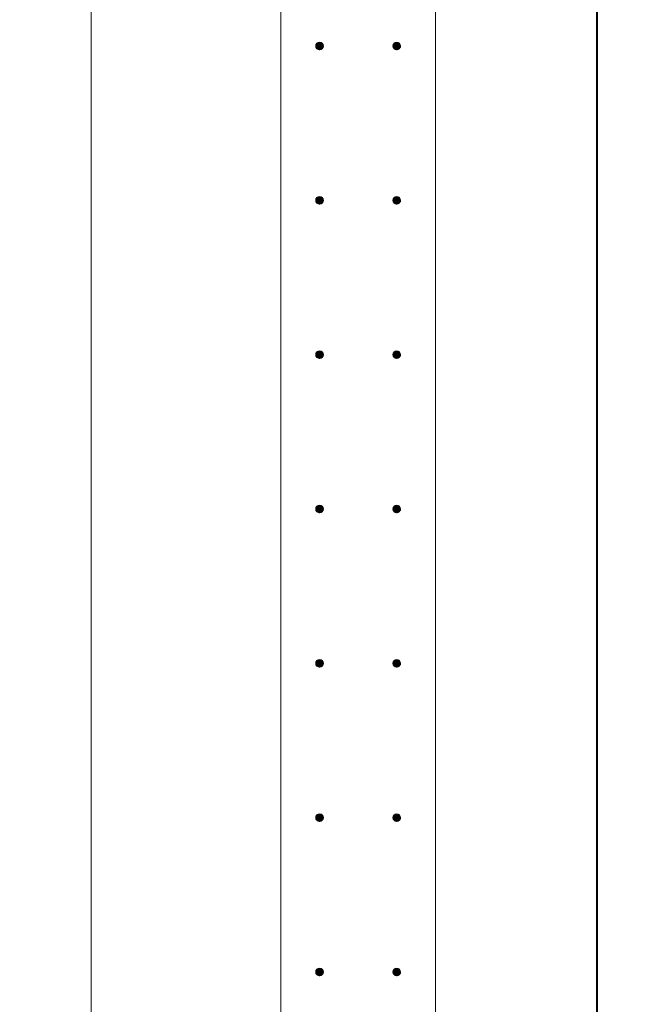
# Model space of a CAD drawing. Header units: millimetres. Extents: x 25691 to 55844, y 7165 to 18405.
# Tile 37 of 72: x 34242 to 35027, y 14458 to 15734. Entities that reach past the tile are written whole.
import ezdxf

# ---------------------------------------------------------------- set-up
doc = ezdxf.new("R2010")
doc.units = ezdxf.units.MM
doc.linetypes.add('ADSK_Линия сетки', pattern=[625, 500, -62.5, 0, -62.5])
for name, color, linetype, lineweight in [('A-____-____-DIMS', 211, 'Continuous', 9), ('A-____-____-DIMS-25', 211, 'Continuous', 9), ('A-WALL-____-MCUT', 113, 'Continuous', 50), ('S-GRID-____-OTLN', 1, 'Continuous', 9), ('S-RBAR-____-MCUT', 171, 'Continuous', 20)]:
    doc.layers.add(name, color=color, linetype=linetype, lineweight=lineweight)
doc.styles.add('GOST Common_I_1', font='GOST Common Italic.ttf', dxfattribs={"width": 0.8, "height": 62.5})
doc.dimstyles.new('ADSK_Для_арматуры_Основной_2_5_мм_шаг_кол-во_Стрелки_точный', dxfattribs={"dimscale": 304.8, "dimtxt": 0.206224, "dimasz": 0.246063, "dimexe": 0.123031, "dimexo": 0.000403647, "dimgap": 0.032808, "dimtad": 1, "dimdec": 0, "dimlfac": 304.8, "dimdsep": 46, "dimtxsty": 'GOST Common_I_1', "dimsah": 1, "dimcen": 0.09, "dimdle": 0.123031, "dimazin": 0, "dimtfac": 1, "dimtdec": 4, "dimtix": 1, "dimtmove": 0, "dimatfit": 3, "dimfxl": 1, "dimtvp": 1, "dimtfill": 1, "dimtolj": 1, "dimtzin": 0, "dimarcsym": 2})
doc.dimstyles.new('ADSK_Округление_5мм__Узкий__1', dxfattribs={"dimscale": 304.8, "dimtxt": 0.206224, "dimasz": 0.147638, "dimexe": 0.123031, "dimexo": 0.000269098, "dimgap": 0.032808, "dimtad": 1, "dimdec": 0, "dimlfac": 304.8, "dimrnd": 5, "dimdsep": 46, "dimtxsty": 'GOST Common_I_1', "dimblk1": 'OBLIQUE', "dimblk2": 'OBLIQUE', "dimsah": 1, "dimcen": 0.09, "dimdle": 0.123031, "dimazin": 0, "dimtfac": 1, "dimtdec": 4, "dimtix": 1, "dimtmove": 0, "dimatfit": 3, "dimfxl": 1, "dimtvp": 1, "dimtfill": 1, "dimtolj": 1, "dimtzin": 0, "dimlwd": 20, "dimlwe": 20, "dimarcsym": 2})

# ---------------------------------------------------------------- blocks, each defined once
blk = doc.blocks.new('DIMBLOCK50-КЖ1_ПЭ_ВЭ8_Армирование_Вертикальное')
at = {"layer": 'A-____-____-DIMS-25', "lineweight": 40}
for p, q in [((34988.9, 16100), (34966.4, 16122.5)), ((34988.9, 16100), (35011.4, 16077.5)), ((34988.9, 9300), (34966.4, 9322.5)), ((34988.9, 9300), (35011.4, 9277.5))]:
    blk.add_line(p, q, dxfattribs=at)
at = {"layer": 'A-____-____-DIMS-25', "lineweight": 20}
for p, q in [((34988.9, 16100), (34760, 16100)), ((34988.9, 16100), (34988.9, 9300)), ((34988.9, 16100), (35026.4, 16100)), ((34988.9, 9300), (34760, 9300)), ((34988.9, 9300), (35026.4, 9300))]:
    blk.add_line(p, q, dxfattribs=at)
at = {"layer": 'A-____-____-DIMS-25', "color": 0, "lineweight": 20, "insert": (34897.2, 12629.7), "char_height": 62.5, "width": 168.756, "attachment_point": 1, "rotation": 90, "line_spacing_factor": 1.022761, "style": 'GOST Common_I_1', "bg_fill": 3, "box_fill_scale": 1.25, "bg_fill_color": 256, "bg_fill_true_color": 13158600, "bg_fill_transparency": 0}
blk.add_mtext('6800', dxfattribs=at)
blk = doc.blocks.new('_Oblique')
at = {"color": 0, "linetype": 'ByBlock', "lineweight": -2}
blk.add_line((-0.5, -0.5), (0.5, 0.5), dxfattribs=at)
blk = doc.blocks.new('DIMBLOCK59-КЖ1_ПЭ_ВЭ8_Армирование_Вертикальное')
at = {"layer": 'A-____-____-DIMS-25', "lineweight": 20}
for p, q in [((34334.3, 9500), (34334.3, 16337.5)), ((34334.3, 16300), (34296.8, 16300)), ((34334.3, 16300), (34600, 16300)), ((34334.3, 9500), (34296.8, 9500)), ((34334.3, 9500), (34600, 9500))]:
    blk.add_line(p, q, dxfattribs=at)
at = {"layer": 'A-____-____-DIMS-25', "lineweight": 40}
for p, q in [((34334.3, 16300), (34311.8, 16322.5)), ((34334.3, 16300), (34356.8, 16277.5)), ((34334.3, 9500), (34311.8, 9522.5)), ((34334.3, 9500), (34356.8, 9477.5))]:
    blk.add_line(p, q, dxfattribs=at)
at = {"layer": 'A-____-____-DIMS-25', "color": 0, "lineweight": 20, "insert": (34242.7, 12829.7), "char_height": 62.5, "width": 168.756, "attachment_point": 1, "rotation": 90, "line_spacing_factor": 1.022761, "style": 'GOST Common_I_1', "bg_fill": 3, "box_fill_scale": 1.25, "bg_fill_color": 256, "bg_fill_true_color": 13158600, "bg_fill_transparency": 0}
blk.add_mtext('6800', dxfattribs=at)
blk = doc.blocks.new('DIMBLOCK120-КЖ1_ПЭ_ВЭ8_Армирование_Вертикальное')
at = {"layer": 'A-____-____-DIMS-25', "lineweight": 40}
for points in [[(34989.9, 16100), (34980, 16025), (34999.8, 16025)], [(34989.9, 9300), (34999.8, 9375), (34980, 9375)]]:
    blk.add_hatch(color=256, dxfattribs=at).paths.add_polyline_path(points)
at = {"layer": 'A-____-____-DIMS-25'}
for p, q in [((34989.9, 16137.5), (34989.9, 9262.5)), ((34989.9, 16100), (34767.5, 16100)), ((34989.9, 16100), (35027.4, 16100)), ((34989.9, 9300), (34767.5, 9300)), ((34989.9, 9300), (35027.4, 9300))]:
    blk.add_line(p, q, dxfattribs=at)
at = {"layer": 'A-____-____-DIMS-25', "lineweight": 40}
for p, q in [((34989.9, 16100), (34980, 16025)), ((34999.8, 16025), (34989.9, 16100)), ((34980, 16025), (34999.8, 16025)), ((34999.8, 9375), (34980, 9375)), ((34980, 9375), (34989.9, 9300)), ((34989.9, 9300), (34999.8, 9375))]:
    blk.add_line(p, q, dxfattribs=at)
at = {"layer": 'A-____-____-DIMS-25', "color": 0, "insert": (34898.2, 12508.8), "char_height": 62.5, "width": 458.964, "attachment_point": 1, "rotation": 90, "line_spacing_factor": 1.022761, "style": 'GOST Common_I_1', "bg_fill": 3, "box_fill_scale": 1.25, "bg_fill_color": 256, "bg_fill_true_color": 13158600, "bg_fill_transparency": 0}
blk.add_mtext('400x17=6800', dxfattribs=at)
blk = doc.blocks.new('_None')
blk = doc.blocks.new('DIMBLOCK121-КЖ1_ПЭ_ВЭ8_Армирование_Вертикальное')
at = {"layer": 'A-____-____-DIMS-25', "lineweight": 40}
for points in [[(34334.3, 16300), (34324.5, 16225), (34344.2, 16225)], [(34334.3, 9500), (34344.2, 9575), (34324.5, 9575)]]:
    blk.add_hatch(color=256, dxfattribs=at).paths.add_polyline_path(points)
at = {"layer": 'A-____-____-DIMS-25'}
for p, q in [((34334.3, 16337.5), (34334.3, 9462.5)), ((34334.3, 16300), (34296.8, 16300)), ((34334.3, 16300), (34592.5, 16300)), ((34334.3, 9500), (34296.8, 9500)), ((34334.3, 9500), (34592.5, 9500))]:
    blk.add_line(p, q, dxfattribs=at)
at = {"layer": 'A-____-____-DIMS-25', "lineweight": 40}
for p, q in [((34334.3, 16300), (34324.5, 16225)), ((34344.2, 16225), (34334.3, 16300)), ((34324.5, 16225), (34344.2, 16225)), ((34344.2, 9575), (34324.5, 9575)), ((34324.5, 9575), (34334.3, 9500)), ((34334.3, 9500), (34344.2, 9575))]:
    blk.add_line(p, q, dxfattribs=at)
at = {"layer": 'A-____-____-DIMS-25', "color": 0, "insert": (34242.7, 12708.8), "char_height": 62.5, "width": 458.964, "attachment_point": 1, "rotation": 90, "line_spacing_factor": 1.022761, "style": 'GOST Common_I_1', "bg_fill": 3, "box_fill_scale": 1.25, "bg_fill_color": 256, "bg_fill_true_color": 13158600, "bg_fill_transparency": 0}
blk.add_mtext('400x17=6800', dxfattribs=at)

msp = doc.modelspace()

# ---------------------------------------------------------------- hatches: boundary and pattern name
at = {"layer": 'S-RBAR-____-MCUT'}
h = msp.add_hatch(color=256, dxfattribs=at)
edge = h.paths.add_edge_path()
edge.add_arc((34630, 15700.001), 5, 0, 360)
for points in [[(34630, 15695.001), (34634.7553, 15698.4559), (34632.9389, 15704.0461), (34627.0611, 15704.0461), (34625.2447, 15698.4559)], [(34730, 15695.001), (34734.7553, 15698.4559), (34732.9389, 15704.0461), (34727.0611, 15704.0461), (34725.2447, 15698.4559)], [(34630, 15495.001), (34634.7553, 15498.4559), (34632.9389, 15504.0461), (34627.0611, 15504.0461), (34625.2447, 15498.4559)], [(34730, 15495.001), (34734.7553, 15498.4559), (34732.9389, 15504.0461), (34727.0611, 15504.0461), (34725.2447, 15498.4559)], [(34630, 15295.001), (34634.7553, 15298.4559), (34632.9389, 15304.0461), (34627.0611, 15304.0461), (34625.2447, 15298.4559)], [(34730, 15295.001), (34734.7553, 15298.4559), (34732.9389, 15304.0461), (34727.0611, 15304.0461), (34725.2447, 15298.4559)], [(34630, 15095.001), (34634.7553, 15098.4559), (34632.9389, 15104.0461), (34627.0611, 15104.0461), (34625.2447, 15098.4559)], [(34730, 15095.001), (34734.7553, 15098.4559), (34732.9389, 15104.0461), (34727.0611, 15104.0461), (34725.2447, 15098.4559)], [(34630, 14895.001), (34634.7553, 14898.4559), (34632.9389, 14904.0461), (34627.0611, 14904.0461), (34625.2447, 14898.4559)], [(34730, 14895.001), (34734.7553, 14898.4559), (34732.9389, 14904.0461), (34727.0611, 14904.0461), (34725.2447, 14898.4559)], [(34630, 14695.001), (34634.7553, 14698.4559), (34632.9389, 14704.0461), (34627.0611, 14704.0461), (34625.2447, 14698.4559)], [(34730, 14695.001), (34734.7553, 14698.4559), (34732.9389, 14704.0461), (34727.0611, 14704.0461), (34725.2447, 14698.4559)], [(34630, 14495.001), (34634.7553, 14498.4559), (34632.9389, 14504.0461), (34627.0611, 14504.0461), (34625.2447, 14498.4559)], [(34730, 14495.001), (34734.7553, 14498.4559), (34732.9389, 14504.0461), (34727.0611, 14504.0461), (34725.2447, 14498.4559)]]:
    msp.add_hatch(color=256, dxfattribs=at).paths.add_polyline_path(points)
h = msp.add_hatch(color=256, dxfattribs=at)
edge = h.paths.add_edge_path()
edge.add_arc((34730, 15700.001), 5, 0, 360)
h = msp.add_hatch(color=256, dxfattribs=at)
edge = h.paths.add_edge_path()
edge.add_arc((34630, 15500.001), 5, 0, 360)
h = msp.add_hatch(color=256, dxfattribs=at)
edge = h.paths.add_edge_path()
edge.add_arc((34730, 15500.001), 5, 0, 360)
h = msp.add_hatch(color=256, dxfattribs=at)
edge = h.paths.add_edge_path()
edge.add_arc((34630, 15300.001), 5, 0, 360)
h = msp.add_hatch(color=256, dxfattribs=at)
edge = h.paths.add_edge_path()
edge.add_arc((34730, 15300.001), 5, 0, 360)
h = msp.add_hatch(color=256, dxfattribs=at)
edge = h.paths.add_edge_path()
edge.add_arc((34630, 15100.001), 5, 0, 360)
h = msp.add_hatch(color=256, dxfattribs=at)
edge = h.paths.add_edge_path()
edge.add_arc((34730, 15100.001), 5, 0, 360)
h = msp.add_hatch(color=256, dxfattribs=at)
edge = h.paths.add_edge_path()
edge.add_arc((34630, 14900.001), 5, 0, 360)
h = msp.add_hatch(color=256, dxfattribs=at)
edge = h.paths.add_edge_path()
edge.add_arc((34730, 14900.001), 5, 0, 360)
h = msp.add_hatch(color=256, dxfattribs=at)
edge = h.paths.add_edge_path()
edge.add_arc((34630, 14700.001), 5, 0, 360)
h = msp.add_hatch(color=256, dxfattribs=at)
edge = h.paths.add_edge_path()
edge.add_arc((34730, 14700.001), 5, 0, 360)
h = msp.add_hatch(color=256, dxfattribs=at)
edge = h.paths.add_edge_path()
edge.add_arc((34630, 14500.001), 5, 0, 360)
h = msp.add_hatch(color=256, dxfattribs=at)
edge = h.paths.add_edge_path()
edge.add_arc((34730, 14500.001), 5, 0, 360)

# ---------------------------------------------------------------- linework, layer by layer
at = {"layer": 'A-WALL-____-MCUT', "lineweight": 9}
for p, q in [((34780, 9000), (34780, 16650.001)), ((34580, 16450.001), (34580, 9000))]:
    msp.add_line(p, q, dxfattribs=at)
at = {"layer": 'S-GRID-____-OTLN', "linetype": 'ADSK_Линия сетки'}
msp.add_line((34580, 18205.465), (34580, 7369.9611), dxfattribs=at)
at = {"layer": 'S-RBAR-____-MCUT'}
for p, q in [((34627.0611, 15704.0461), (34625.2447, 15698.4559)), ((34625.2447, 15698.4559), (34630, 15695.001)), ((34632.9389, 15704.0461), (34627.0611, 15704.0461)), ((34630, 15695.001), (34634.7553, 15698.4559)), ((34634.7553, 15698.4559), (34632.9389, 15704.0461)), ((34727.0611, 15704.0461), (34725.2447, 15698.4559)), ((34725.2447, 15698.4559), (34730, 15695.001)), ((34732.9389, 15704.0461), (34727.0611, 15704.0461)), ((34730, 15695.001), (34734.7553, 15698.4559)), ((34734.7553, 15698.4559), (34732.9389, 15704.0461)), ((34627.0611, 15504.0461), (34625.2447, 15498.4559)), ((34625.2447, 15498.4559), (34630, 15495.001)), ((34632.9389, 15504.0461), (34627.0611, 15504.0461)), ((34630, 15495.001), (34634.7553, 15498.4559)), ((34634.7553, 15498.4559), (34632.9389, 15504.0461)), ((34727.0611, 15504.0461), (34725.2447, 15498.4559)), ((34725.2447, 15498.4559), (34730, 15495.001)), ((34732.9389, 15504.0461), (34727.0611, 15504.0461)), ((34730, 15495.001), (34734.7553, 15498.4559)), ((34734.7553, 15498.4559), (34732.9389, 15504.0461)), ((34627.0611, 15304.0461), (34625.2447, 15298.4559)), ((34632.9389, 15304.0461), (34627.0611, 15304.0461)), ((34634.7553, 15298.4559), (34632.9389, 15304.0461)), ((34727.0611, 15304.0461), (34725.2447, 15298.4559)), ((34732.9389, 15304.0461), (34727.0611, 15304.0461)), ((34734.7553, 15298.4559), (34732.9389, 15304.0461)), ((34625.2447, 15298.4559), (34630, 15295.001)), ((34630, 15295.001), (34634.7553, 15298.4559)), ((34725.2447, 15298.4559), (34730, 15295.001)), ((34730, 15295.001), (34734.7553, 15298.4559)), ((34627.0611, 15104.0461), (34625.2447, 15098.4559)), ((34625.2447, 15098.4559), (34630, 15095.001)), ((34632.9389, 15104.0461), (34627.0611, 15104.0461)), ((34630, 15095.001), (34634.7553, 15098.4559)), ((34634.7553, 15098.4559), (34632.9389, 15104.0461)), ((34727.0611, 15104.0461), (34725.2447, 15098.4559)), ((34725.2447, 15098.4559), (34730, 15095.001)), ((34732.9389, 15104.0461), (34727.0611, 15104.0461)), ((34730, 15095.001), (34734.7553, 15098.4559)), ((34734.7553, 15098.4559), (34732.9389, 15104.0461)), ((34627.0611, 14904.0461), (34625.2447, 14898.4559)), ((34625.2447, 14898.4559), (34630, 14895.001)), ((34632.9389, 14904.0461), (34627.0611, 14904.0461)), ((34630, 14895.001), (34634.7553, 14898.4559)), ((34634.7553, 14898.4559), (34632.9389, 14904.0461)), ((34727.0611, 14904.0461), (34725.2447, 14898.4559)), ((34725.2447, 14898.4559), (34730, 14895.001)), ((34732.9389, 14904.0461), (34727.0611, 14904.0461)), ((34730, 14895.001), (34734.7553, 14898.4559)), ((34734.7553, 14898.4559), (34732.9389, 14904.0461)), ((34627.0611, 14704.0461), (34625.2447, 14698.4559)), ((34632.9389, 14704.0461), (34627.0611, 14704.0461)), ((34634.7553, 14698.4559), (34632.9389, 14704.0461)), ((34727.0611, 14704.0461), (34725.2447, 14698.4559)), ((34732.9389, 14704.0461), (34727.0611, 14704.0461)), ((34734.7553, 14698.4559), (34732.9389, 14704.0461)), ((34625.2447, 14698.4559), (34630, 14695.001)), ((34630, 14695.001), (34634.7553, 14698.4559)), ((34725.2447, 14698.4559), (34730, 14695.001)), ((34730, 14695.001), (34734.7553, 14698.4559)), ((34627.0611, 14504.0461), (34625.2447, 14498.4559)), ((34625.2447, 14498.4559), (34630, 14495.001)), ((34632.9389, 14504.0461), (34627.0611, 14504.0461)), ((34630, 14495.001), (34634.7553, 14498.4559)), ((34634.7553, 14498.4559), (34632.9389, 14504.0461)), ((34727.0611, 14504.0461), (34725.2447, 14498.4559)), ((34725.2447, 14498.4559), (34730, 14495.001)), ((34732.9389, 14504.0461), (34727.0611, 14504.0461)), ((34730, 14495.001), (34734.7553, 14498.4559)), ((34734.7553, 14498.4559), (34732.9389, 14504.0461))]:
    msp.add_line(p, q, dxfattribs=at)
for centre in [(34630, 15700.001), (34730, 15700.001), (34630, 15500.001), (34730, 15500.001), (34630, 15300.001), (34730, 15300.001), (34630, 15100.001), (34730, 15100.001), (34630, 14900.001), (34730, 14900.001), (34630, 14700.001), (34730, 14700.001), (34630, 14500.001), (34730, 14500.001)]:
    msp.add_circle(centre, 5, dxfattribs=at)

# ---------------------------------------------------------------- next in the draw order: dimensions: what is measured, and where the dimension line sits
at = {"layer": 'A-____-____-DIMS', "lineweight": 20}
for base, p1, p2, picture, middle in [((34334.3322, 16300.001), (34625, 9500.001), (34625, 16300.001), 'DIMBLOCK59-КЖ1_ПЭ_ВЭ8_Армирование_Вертикальное', (34292.6797, 12900.001)), ((34988.8809, 9300.001), (34735, 16100.001), (34735, 9300.001), 'DIMBLOCK50-КЖ1_ПЭ_ВЭ8_Армирование_Вертикальное', (34947.2285, 12700.001))]:
    dim = msp.add_linear_dim(base=base, p1=p1, p2=p2, angle=90, dimstyle='ADSK_Округление_5мм__Узкий__1', override={"dimpost": '<>', "dimfxl": 6800}, dxfattribs=at)
    dim.commit()
    dim.dimension.update_dxf_attribs({"geometry": picture, "text_midpoint": middle})

# ---------------------------------------------------------------- next in the draw order: dimensions: what is measured, and where the dimension line sits
at = {"layer": 'A-____-____-DIMS'}
for base, p1, p2, picture, middle in [((34334.3322, 9500.001), (34630, 16300.001), (34630, 9500.001), 'DIMBLOCK121-КЖ1_ПЭ_ВЭ8_Армирование_Вертикальное', (34292.6797, 12900.001)), ((34989.8809, 9300.001), (34730, 16100.001), (34730, 9300.001), 'DIMBLOCK120-КЖ1_ПЭ_ВЭ8_Армирование_Вертикальное', (34948.2285, 12700.001))]:
    dim = msp.add_linear_dim(base=base, p1=p1, p2=p2, angle=90, text='400x17=6800', dimstyle='ADSK_Для_арматуры_Основной_2_5_мм_шаг_кол-во_Стрелки_точный', override={"dimpost": '<>', "dimblk1": 'None', "dimblk2": 'None', "dimsah": 1, "dimfxl": 6800}, dxfattribs=at)
    dim.commit()
    dim.dimension.update_dxf_attribs({"geometry": picture, "text_midpoint": middle})

doc.saveas('drawing.dxf')
